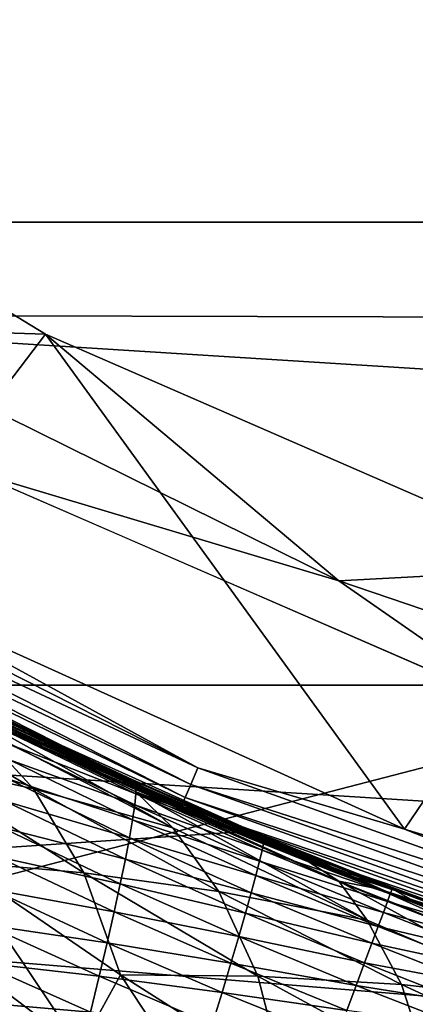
# Model space of a CAD drawing. Header units: metres. Extents: x -25 to 33, y -129 to 30.
# Tile 27 of 84: x -9.22 to -7.39, y -20.66 to -16.11. Entities that reach past the tile are written whole.
import ezdxf

# ---------------------------------------------------------------- set-up
doc = ezdxf.new("R2010")
doc.units = ezdxf.units.M
doc.layers.add('solid_BIDET-ACTIVO_SW0001', color=7, linetype='CONTINUOUS')

msp = doc.modelspace()

# ---------------------------------------------------------------- linework, layer by layer
at = {"layer": 'solid_BIDET-ACTIVO_SW0001'}
for points in [[(-18.810072, -12.785523, 136.579956), (-18.012852, -17.456478, 136.924667), (0.278792, -8.116108, 136.323303)], [(-18.012852, -17.456478, 136.924667), (0.60133, -17.505646, 136.979309), (0.278792, -8.116108, 136.323303)], [(-20.145836, -14.633451, 9), (20.146013, -14.633206, 9), (18.149231, -17.047087, 9)], [(-20.145836, -14.633451, 9), (18.149231, -17.047087, 9), (-18.149019, -17.04731, 9)], [(-9.974387, -18.706329, 108), (-11.407719, -16.162642, 108), (-9.104294, -17.564072, 108)], [(-10.121892, -17.53163, 106.018234), (-9.104294, -17.564072, 108), (-11.407719, -16.162642, 108)], [(-18.149019, -17.04731, 9), (18.149231, -17.047087, 9), (15.87161, -19.184862, 9)], [(-18.149019, -17.04731, 9), (15.87161, -19.184862, 9), (-15.871396, -19.18504, 9)], [(-18.012852, -17.456478, 136.924667), (-17.217073, -22.117046, 137.318146), (0.60133, -17.505646, 136.979309)], [(-17.217073, -22.117046, 137.318146), (-16.422796, -26.764978, 137.761902), (0.60133, -17.505646, 136.979309)], [(-16.422796, -26.764978, 137.761902), (0.923528, -26.885298, 137.834549), (0.60133, -17.505646, 136.979309)], [(-7.746961, -18.702816, 106.018234), (-10.121892, -17.53163, 106.018234), (-9.433573, -18.200006, 104)], [(-7.746961, -18.702816, 106.018234), (-9.104294, -17.564072, 108), (-10.121892, -17.53163, 106.018234)], [(-7.443294, -19.850374, 108), (-9.974387, -18.706329, 108), (-9.104294, -17.564072, 108)], [(-7.443294, -19.850374, 108), (-9.104294, -17.564072, 108), (-6.622768, -18.642231, 108)], [(-7.746961, -18.702816, 106.018234), (-6.622768, -18.642231, 108), (-9.104294, -17.564072, 108)], [(15, -17.783419, 104), (-15, -93.47686, 104), (15, -93.47686, 104)], [(4.170335, -20.070393, 104), (-15, -93.47686, 104), (15, -17.783419, 104)], [(-6.862266, -19.317131, 104), (-9.433573, -18.200006, 104), (-15, -93.47686, 104)], [(-7.746961, -18.702816, 106.018234), (-9.433573, -18.200006, 104), (-6.862266, -19.317131, 104)], [(-10.827682, -18.431286, 108.05735), (-10.785282, -18.359112, 108.014687), (-8.39923, -19.566099, 108.014687)], [(-8.39923, -19.566099, 108.014687), (-10.785282, -18.359112, 108.014687), (-9.974387, -18.706329, 108)], [(-10.861317, -18.488541, 108.123817), (-10.827682, -18.431286, 108.05735), (-8.432249, -19.643019, 108.05735)], [(-8.432249, -19.643019, 108.05735), (-10.827682, -18.431286, 108.05735), (-8.39923, -19.566099, 108.014687)], [(-10.882889, -18.525261, 108.207565), (-10.861317, -18.488541, 108.123817), (-8.458444, -19.704037, 108.123817)], [(-8.458444, -19.704037, 108.123817), (-10.861317, -18.488541, 108.123817), (-8.432249, -19.643019, 108.05735)], [(-8.475243, -19.743172, 108.207565), (-10.882889, -18.525261, 108.207565), (-8.458444, -19.704037, 108.123817)], [(-8.475243, -19.743172, 108.207565), (-10.05557, -19.003565, 108.300003), (-10.882889, -18.525261, 108.207565)], [(-8.227524, -19.86348, 14), (-10.751269, -18.618132, 14), (-12.818514, -20.171478, 14)], [(-10.462889, -18.782385, 74.309235), (-10.751269, -18.618132, 14), (-8.227524, -19.86348, 14)], [(-5.239477, -19.553993, 106.018234), (-6.622768, -18.642231, 108), (-7.746961, -18.702816, 106.018234)], [(-4.784013, -20.652565, 108), (-7.443294, -19.850374, 108), (-6.622768, -18.642231, 108)], [(-8.39923, -19.566099, 108.014687), (-9.974387, -18.706329, 108), (-7.443294, -19.850374, 108)], [(-5.239477, -19.553993, 106.018234), (-7.746961, -18.702816, 106.018234), (-6.862266, -19.317131, 104)], [(-10.462889, -18.782385, 74.309235), (-8.227524, -19.86348, 14), (-9.825618, -19.123474, 73.847008)], [(-10.05557, -19.003565, 108.300003), (-7.492322, -20.152298, 108.300003), (-9.719329, -19.177711, 126.771698)], [(-8.475243, -19.743172, 108.207565), (-7.492322, -20.152298, 108.300003), (-10.05557, -19.003565, 108.300003)], [(-9.825618, -19.123474, 73.847008), (-8.227524, -19.86348, 14), (-9.632662, -19.22139, 73.719406)], [(-15.871396, -19.18504, 9), (15.87161, -19.184862, 9), (13.344159, -21.022268, 9)], [(-15.871396, -19.18504, 9), (13.344159, -21.022268, 9), (-13.34397, -21.022388, 9)], [(-9.159468, -19.663788, 75.525635), (-10.025746, -19.14867, 75.659973), (-9.425749, -19.373734, 74.623718)], [(-9.741093, -19.533623, 76.549042), (-10.025746, -19.14867, 75.659973), (-9.159468, -19.663788, 75.525635)], [(-7.492322, -20.152298, 108.300003), (-9.317984, -19.375891, 126.771698), (-9.719329, -19.177711, 126.771698)], [(-9.632662, -19.22139, 73.719406), (-8.227524, -19.86348, 14), (-9.179398, -19.441931, 73.44014)], [(-8.685261, -19.677475, 73.619316), (-9.632662, -19.22139, 73.719406), (-9.179398, -19.441931, 73.44014)], [(-8.515344, -19.844236, 74.529556), (-9.632662, -19.22139, 73.719406), (-8.685261, -19.677475, 73.619316)], [(-8.515344, -19.844236, 74.529556), (-9.425749, -19.373734, 74.623718), (-9.632662, -19.22139, 73.719406)], [(-4.170156, -20.070431, 104), (-6.862266, -19.317131, 104), (-15, -93.47686, 104)], [(-9.298119, -19.342531, 127.334724), (-9.318359, -19.346661, 127.053047), (-8.713959, -19.627516, 127.050232)], [(-8.713959, -19.627516, 127.050232), (-9.318359, -19.346661, 127.053047), (-9.317984, -19.375891, 126.771698)], [(-8.699017, -19.622318, 127.329124), (-9.298119, -19.342531, 127.334724), (-8.713959, -19.627516, 127.050232)], [(-9.283106, -19.350084, 127.615852), (-9.298119, -19.342531, 127.334724), (-8.699017, -19.622318, 127.329124)], [(-8.689378, -19.629738, 127.607384), (-9.283106, -19.350084, 127.615852), (-8.699017, -19.622318, 127.329124)], [(-9.273351, -19.369228, 127.898842), (-9.283106, -19.350084, 127.615852), (-8.689378, -19.629738, 127.607384)], [(-8.68505, -19.649763, 127.887268), (-9.273351, -19.369228, 127.898842), (-8.689378, -19.629738, 127.607384)], [(-9.26797, -19.40554, 128.181992), (-9.273351, -19.369228, 127.898842), (-8.68505, -19.649763, 127.887268)], [(-9.159468, -19.663788, 75.525635), (-9.425749, -19.373734, 74.623718), (-8.515344, -19.844236, 74.529556)], [(-8.713959, -19.627516, 127.050232), (-9.317984, -19.375891, 126.771698), (-8.726624, -19.649326, 126.771698)], [(-7.492322, -20.152298, 108.300003), (-8.726624, -19.649326, 126.771698), (-9.317984, -19.375891, 126.771698)], [(-8.685495, -19.685883, 128.16713), (-9.26797, -19.40554, 128.181992), (-8.68505, -19.649763, 127.887268)], [(-9.267005, -19.459198, 128.463242), (-9.26797, -19.40554, 128.181992), (-8.685495, -19.685883, 128.16713)], [(-9.270417, -19.52986, 128.740128), (-9.267005, -19.459198, 128.463242), (-8.690752, -19.738144, 128.444962)], [(-8.690752, -19.738144, 128.444962), (-9.267005, -19.459198, 128.463242), (-8.685495, -19.685883, 128.16713)], [(-9.179398, -19.441931, 73.44014), (-8.227524, -19.86348, 14), (-8.530702, -19.735174, 73.08622)], [(-8.685261, -19.677475, 73.619316), (-9.179398, -19.441931, 73.44014), (-8.530702, -19.735174, 73.08622)], [(-8.927074, -20.051073, 76.427444), (-9.741093, -19.533623, 76.549042), (-9.159468, -19.663788, 75.525635)], [(-9.522861, -19.999344, 77.431686), (-9.741093, -19.533623, 76.549042), (-8.927074, -20.051073, 76.427444)], [(-9.277972, -19.617151, 129.010818), (-9.270417, -19.52986, 128.740128), (-8.700751, -19.80619, 128.718552)], [(-8.700751, -19.80619, 128.718552), (-9.270417, -19.52986, 128.740128), (-8.690752, -19.738144, 128.444962)], [(-8.432249, -19.643019, 108.05735), (-8.39923, -19.566099, 108.014687), (-5.880717, -20.464518, 108.014687)], [(-5.880717, -20.464518, 108.014687), (-8.39923, -19.566099, 108.014687), (-7.443294, -19.850374, 108)], [(-9.289641, -19.721098, 129.275131), (-9.277972, -19.617151, 129.010818), (-8.715247, -19.889614, 128.986221)], [(-8.715247, -19.889614, 128.986221), (-9.277972, -19.617151, 129.010818), (-8.700751, -19.80619, 128.718552)], [(-8.713959, -19.627516, 127.050232), (-8.726624, -19.649326, 126.771698), (-8.153798, -19.893858, 126.771698)], [(-8.699017, -19.622318, 127.329124), (-8.713959, -19.627516, 127.050232), (-8.105143, -19.888109, 127.047768)], [(-8.105143, -19.888109, 127.047768), (-8.713959, -19.627516, 127.050232), (-8.153798, -19.893858, 126.771698)], [(-8.096254, -19.882032, 127.324226), (-8.699017, -19.622318, 127.329124), (-8.105143, -19.888109, 127.047768)], [(-8.689378, -19.629738, 127.607384), (-8.699017, -19.622318, 127.329124), (-8.096254, -19.882032, 127.324226)], [(-8.092702, -19.889383, 127.59996), (-8.689378, -19.629738, 127.607384), (-8.096254, -19.882032, 127.324226)], [(-8.68505, -19.649763, 127.887268), (-8.689378, -19.629738, 127.607384), (-8.092702, -19.889383, 127.59996)], [(-8.458444, -19.704037, 108.123817), (-8.432249, -19.643019, 108.05735), (-5.903835, -20.544968, 108.05735)], [(-5.903835, -20.544968, 108.05735), (-8.432249, -19.643019, 108.05735), (-5.880717, -20.464518, 108.014687)], [(-8.302175, -20.137676, 75.444084), (-9.159468, -19.663788, 75.525635), (-8.515344, -19.844236, 74.529556)], [(-8.927074, -20.051073, 76.427444), (-9.159468, -19.663788, 75.525635), (-8.302175, -20.137676, 75.444084)], [(-7.492322, -20.152298, 108.300003), (-8.153798, -19.893858, 126.771698), (-8.726624, -19.649326, 126.771698)], [(-8.690752, -19.738144, 128.444962), (-8.685495, -19.685883, 128.16713), (-8.101335, -19.946276, 128.153992)], [(-8.685495, -19.685883, 128.16713), (-8.68505, -19.649763, 127.887268), (-8.094472, -19.910254, 127.87709)], [(-8.101335, -19.946276, 128.153992), (-8.685495, -19.685883, 128.16713), (-8.094472, -19.910254, 127.87709)], [(-7.746831, -20.090626, 73.569519), (-8.685261, -19.677475, 73.619316), (-8.530702, -19.735174, 73.08622)], [(-7.616409, -20.270218, 74.487778), (-8.685261, -19.677475, 73.619316), (-7.746831, -20.090626, 73.569519)], [(-7.616409, -20.270218, 74.487778), (-8.515344, -19.844236, 74.529556), (-8.685261, -19.677475, 73.619316)], [(-8.094472, -19.910254, 127.87709), (-8.68505, -19.649763, 127.887268), (-8.092702, -19.889383, 127.59996)], [(-9.305543, -19.841543, 129.530472), (-9.289641, -19.721098, 129.275131), (-8.734198, -19.988461, 129.248062)], [(-8.734198, -19.988461, 129.248062), (-9.289641, -19.721098, 129.275131), (-8.715247, -19.889614, 128.986221)], [(-8.475243, -19.743172, 108.207565), (-8.458444, -19.704037, 108.123817), (-5.922175, -20.608789, 108.123817)], [(-5.922175, -20.608789, 108.123817), (-8.458444, -19.704037, 108.123817), (-5.903835, -20.544968, 108.05735)], [(-8.700751, -19.80619, 128.718552), (-8.690752, -19.738144, 128.444962), (-8.113328, -19.997383, 128.428741)], [(-8.113328, -19.997383, 128.428741), (-8.690752, -19.738144, 128.444962), (-8.101335, -19.946276, 128.153992)], [(-8.530702, -19.735174, 73.08622), (-8.227524, -19.86348, 14), (-7.884143, -20.002256, 72.784645)], [(-7.746831, -20.090626, 73.569519), (-8.530702, -19.735174, 73.08622), (-7.884143, -20.002256, 72.784645)], [(-5.933938, -20.649721, 108.207565), (-8.475243, -19.743172, 108.207565), (-5.922175, -20.608789, 108.123817)], [(-5.933938, -20.649721, 108.207565), (-7.492322, -20.152298, 108.300003), (-8.475243, -19.743172, 108.207565)], [(-8.715247, -19.889614, 128.986221), (-8.700751, -19.80619, 128.718552), (-8.130358, -20.063198, 128.699295)], [(-8.130358, -20.063198, 128.699295), (-8.700751, -19.80619, 128.718552), (-8.113328, -19.997383, 128.428741)], [(-5.562371, -20.767395, 14), (-8.227524, -19.86348, 14), (-12.818514, -20.171478, 14)], [(-9.325616, -19.977865, 129.77211), (-9.305543, -19.841543, 129.530472), (-8.757703, -20.102512, 129.502213)], [(-8.757703, -20.102512, 129.502213), (-9.305543, -19.841543, 129.530472), (-8.734198, -19.988461, 129.248062)], [(-8.302175, -20.137676, 75.444084), (-8.515344, -19.844236, 74.529556), (-7.616409, -20.270218, 74.487778)], [(-7.884143, -20.002256, 72.784645), (-8.227524, -19.86348, 14), (-5.562371, -20.767395, 14)], [(-5.880717, -20.464518, 108.014687), (-7.443294, -19.850374, 108), (-4.784013, -20.652565, 108)], [(-8.734198, -19.988461, 129.248062), (-8.715247, -19.889614, 128.986221), (-8.15217, -20.143284, 128.964188)], [(-8.15217, -20.143284, 128.964188), (-8.715247, -19.889614, 128.986221), (-8.130358, -20.063198, 128.699295)], [(-8.105143, -19.888109, 127.047768), (-8.153798, -19.893858, 126.771698), (-7.769593, -20.047029, 126.771698)], [(-7.492322, -20.152298, 108.300003), (-7.769593, -20.047029, 126.771698), (-8.153798, -19.893858, 126.771698)], [(-8.096254, -19.882032, 127.324226), (-8.105143, -19.888109, 127.047768), (-7.500774, -20.125526, 127.045662)], [(-7.500774, -20.125526, 127.045662), (-8.105143, -19.888109, 127.047768), (-7.769593, -20.047029, 126.771698)], [(-8.101335, -19.946276, 128.153992), (-8.094472, -19.910254, 127.87709), (-7.50895, -20.148359, 127.868347)], [(-7.498191, -20.118973, 127.320045), (-8.096254, -19.882032, 127.324226), (-7.500774, -20.125526, 127.045662)], [(-8.092702, -19.889383, 127.59996), (-8.096254, -19.882032, 127.324226), (-7.498191, -20.118973, 127.320045)], [(-8.094472, -19.910254, 127.87709), (-8.092702, -19.889383, 127.59996), (-7.500922, -20.126524, 127.59362)], [(-7.50895, -20.148359, 127.868347), (-8.094472, -19.910254, 127.87709), (-7.500922, -20.126524, 127.59362)], [(-7.500922, -20.126524, 127.59362), (-8.092702, -19.889383, 127.59996), (-7.498191, -20.118973, 127.320045)], [(-8.113328, -19.997383, 128.428741), (-8.101335, -19.946276, 128.153992), (-7.522323, -20.184526, 128.142654)], [(-7.522323, -20.184526, 128.142654), (-8.101335, -19.946276, 128.153992), (-7.50895, -20.148359, 127.868347)], [(-8.943681, -20.861094, 78.220512), (-9.719502, -20.277954, 78.362267), (-9.522861, -19.999344, 77.431686)], [(-8.756348, -20.521753, 77.317368), (-9.522861, -19.999344, 77.431686), (-8.927074, -20.051073, 76.427444)], [(-8.943681, -20.861094, 78.220512), (-9.522861, -19.999344, 77.431686), (-8.756348, -20.521753, 77.317368)], [(-9.350043, -20.128695, 129.998932), (-9.325616, -19.977865, 129.77211), (-8.785663, -20.231289, 129.745422)], [(-8.785663, -20.231289, 129.745422), (-9.325616, -19.977865, 129.77211), (-8.757703, -20.102512, 129.502213)], [(-8.757703, -20.102512, 129.502213), (-8.734198, -19.988461, 129.248062), (-8.17871, -20.2377, 129.223724)], [(-8.17871, -20.2377, 129.223724), (-8.734198, -19.988461, 129.248062), (-8.15217, -20.143284, 128.964188)], [(-8.130358, -20.063198, 128.699295), (-8.113328, -19.997383, 128.428741), (-7.541059, -20.234873, 128.414673)], [(-7.541059, -20.234873, 128.414673), (-8.113328, -19.997383, 128.428741), (-7.522323, -20.184526, 128.142654)], [(-7.884143, -20.002256, 72.784645), (-5.562371, -20.767395, 14), (-7.565364, -20.12499, 72.656235)], [(-7.746831, -20.090626, 73.569519), (-7.884143, -20.002256, 72.784645), (-7.565364, -20.12499, 72.656235)], [(-8.122221, -20.527885, 76.355286), (-8.927074, -20.051073, 76.427444), (-8.302175, -20.137676, 75.444084)], [(-8.756348, -20.521753, 77.317368), (-8.927074, -20.051073, 76.427444), (-8.122221, -20.527885, 76.355286)], [(-7.500774, -20.125526, 127.045662), (-7.769593, -20.047029, 126.771698), (-7.373429, -20.196102, 126.771698)], [(-7.492322, -20.152298, 108.300003), (-7.373429, -20.196102, 126.771698), (-7.769593, -20.047029, 126.771698)], [(4.170335, -20.070393, 104), (1.401935, -20.451702, 104), (-15, -93.47686, 104)], [(-1.401779, -20.451714, 104), (-4.170156, -20.070431, 104), (-15, -93.47686, 104)], [(-8.15217, -20.143284, 128.964188), (-8.130358, -20.063198, 128.699295), (-7.565037, -20.299002, 128.682541)], [(-7.565037, -20.299002, 128.682541), (-8.130358, -20.063198, 128.699295), (-7.541059, -20.234873, 128.414673)], [(-6.821018, -20.45804, 73.569267), (-7.746831, -20.090626, 73.569519), (-7.565364, -20.12499, 72.656235)], [(-6.7316, -20.649137, 74.494133), (-7.746831, -20.090626, 73.569519), (-6.821018, -20.45804, 73.569267)], [(-6.7316, -20.649137, 74.494133), (-7.616409, -20.270218, 74.487778), (-7.746831, -20.090626, 73.569519)], [(-9.379011, -20.29224, 130.214401), (-9.350043, -20.128695, 129.998932), (-8.818166, -20.373913, 129.976913)], [(-8.818166, -20.373913, 129.976913), (-9.350043, -20.128695, 129.998932), (-8.785663, -20.231289, 129.745422)], [(-8.785663, -20.231289, 129.745422), (-8.757703, -20.102512, 129.502213), (-8.210065, -20.346165, 129.476654)], [(-8.210065, -20.346165, 129.476654), (-8.757703, -20.102512, 129.502213), (-8.17871, -20.2377, 129.223724)], [(-7.457088, -20.56728, 75.411751), (-8.302175, -20.137676, 75.444084), (-7.616409, -20.270218, 74.487778)], [(-8.122221, -20.527885, 76.355286), (-8.302175, -20.137676, 75.444084), (-7.457088, -20.56728, 75.411751)], [(-7.565364, -20.12499, 72.656235), (-5.562371, -20.767395, 14), (-7.237965, -20.245045, 72.537407)], [(-6.685315, -20.43881, 72.666069), (-7.565364, -20.12499, 72.656235), (-7.237965, -20.245045, 72.537407)], [(-6.821018, -20.45804, 73.569267), (-7.565364, -20.12499, 72.656235), (-6.685315, -20.43881, 72.666069)], [(-7.50895, -20.148359, 127.868347), (-7.500922, -20.126524, 127.59362), (-7.051987, -20.294901, 127.589325)], [(-7.500922, -20.126524, 127.59362), (-7.498191, -20.118973, 127.320045), (-7.053467, -20.283222, 127.317238)], [(-7.051987, -20.294901, 127.589325), (-7.500922, -20.126524, 127.59362), (-7.053467, -20.283222, 127.317238)], [(-7.498191, -20.118973, 127.320045), (-7.500774, -20.125526, 127.045662), (-7.060206, -20.28616, 127.044235)], [(-7.060206, -20.28616, 127.044235), (-7.500774, -20.125526, 127.045662), (-7.373429, -20.196102, 126.771698)], [(-7.053467, -20.283222, 127.317238), (-7.498191, -20.118973, 127.320045), (-7.060206, -20.28616, 127.044235)], [(-5.562371, -20.767395, 14), (-12.818514, -20.171478, 14), (-10.181882, -21.622168, 14)], [(-8.17871, -20.2377, 129.223724), (-8.15217, -20.143284, 128.964188), (-7.594013, -20.37645, 128.944946)], [(-7.594013, -20.37645, 128.944946), (-8.15217, -20.143284, 128.964188), (-7.565037, -20.299002, 128.682541)], [(-7.541059, -20.234873, 128.414673), (-7.522323, -20.184526, 128.142654), (-7.06497, -20.361649, 128.13475)], [(-7.522323, -20.184526, 128.142654), (-7.50895, -20.148359, 127.868347), (-7.055729, -20.321449, 127.862335)], [(-7.06497, -20.361649, 128.13475), (-7.522323, -20.184526, 128.142654), (-7.055729, -20.321449, 127.862335)], [(-7.055729, -20.321449, 127.862335), (-7.50895, -20.148359, 127.868347), (-7.051987, -20.294901, 127.589325)], [(-7.492322, -20.152298, 108.300003), (-4.801192, -20.957064, 108.300003), (-7.373429, -20.196102, 126.771698)], [(-5.933938, -20.649721, 108.207565), (-4.801192, -20.957064, 108.300003), (-7.492322, -20.152298, 108.300003)], [(-8.818166, -20.373913, 129.976913), (-8.785663, -20.231289, 129.745422), (-8.246099, -20.468304, 129.72113)], [(-8.246099, -20.468304, 129.72113), (-8.785663, -20.231289, 129.745422), (-8.210065, -20.346165, 129.476654)], [(-8.879004, -21.487204, 79.041969), (-9.719502, -20.277954, 78.362267), (-8.943681, -20.861094, 78.220512)], [(-8.879004, -21.487204, 79.041969), (-9.613317, -20.895674, 79.185669), (-9.719502, -20.277954, 78.362267)], [(-8.210065, -20.346165, 129.476654), (-8.17871, -20.2377, 129.223724), (-7.627932, -20.467287, 129.202423)], [(-7.627932, -20.467287, 129.202423), (-8.17871, -20.2377, 129.223724), (-7.594013, -20.37645, 128.944946)], [(-7.457088, -20.56728, 75.411751), (-7.616409, -20.270218, 74.487778), (-6.7316, -20.649137, 74.494133)], [(-7.565037, -20.299002, 128.682541), (-7.541059, -20.234873, 128.414673), (-7.079724, -20.415262, 128.404739)], [(-7.079724, -20.415262, 128.404739), (-7.541059, -20.234873, 128.414673), (-7.06497, -20.361649, 128.13475)], [(-9.411684, -20.465223, 130.420044), (-9.379011, -20.29224, 130.214401), (-8.855335, -20.529306, 130.198746)], [(-8.855335, -20.529306, 130.198746), (-9.379011, -20.29224, 130.214401), (-8.818166, -20.373913, 129.976913)], [(-7.594013, -20.37645, 128.944946), (-7.565037, -20.299002, 128.682541), (-7.099856, -20.481874, 128.670593)], [(-7.099856, -20.481874, 128.670593), (-7.565037, -20.299002, 128.682541), (-7.079724, -20.415262, 128.404739)], [(-8.246099, -20.468304, 129.72113), (-8.210065, -20.346165, 129.476654), (-7.666843, -20.571177, 129.454239)], [(-7.666843, -20.571177, 129.454239), (-8.210065, -20.346165, 129.476654), (-7.627932, -20.467287, 129.202423)], [(-8.855335, -20.529306, 130.198746), (-8.818166, -20.373913, 129.976913), (-8.286819, -20.603682, 129.956635)], [(-8.286819, -20.603682, 129.956635), (-8.818166, -20.373913, 129.976913), (-8.246099, -20.468304, 129.72113)], [(-7.627932, -20.467287, 129.202423), (-7.594013, -20.37645, 128.944946), (-7.125118, -20.561022, 128.931213)], [(-7.125118, -20.561022, 128.931213), (-7.594013, -20.37645, 128.944946), (-7.099856, -20.481874, 128.670593)], [(1.401935, -20.451702, 104), (-1.401779, -20.451714, 104), (-15, -93.47686, 104)], [(-9.448138, -20.647818, 130.616669), (-9.411684, -20.465223, 130.420044), (-8.89632, -20.69455, 130.410416)], [(-8.89632, -20.69455, 130.410416), (-9.411684, -20.465223, 130.420044), (-8.855335, -20.529306, 130.198746)], [(-8.286819, -20.603682, 129.956635), (-8.246099, -20.468304, 129.72113), (-7.710593, -20.687817, 129.699677)], [(-7.710593, -20.687817, 129.699677), (-8.246099, -20.468304, 129.72113), (-7.666843, -20.571177, 129.454239)], [(-7.666843, -20.571177, 129.454239), (-7.627932, -20.467287, 129.202423), (-7.155449, -20.652796, 129.187286)], [(-7.155449, -20.652796, 129.187286), (-7.627932, -20.467287, 129.202423), (-7.125118, -20.561022, 128.931213)], [(-8.174869, -21.400824, 78.130013), (-8.943681, -20.861094, 78.220512), (-8.756348, -20.521753, 77.317368)], [(-8.89632, -20.69455, 130.410416), (-8.855335, -20.529306, 130.198746), (-8.332289, -20.751852, 130.18396)], [(-8.332289, -20.751852, 130.18396), (-8.855335, -20.529306, 130.198746), (-8.286819, -20.603682, 129.956635)], [(-7.998434, -21.004078, 77.249504), (-8.756348, -20.521753, 77.317368), (-8.122221, -20.527885, 76.355286)], [(-8.174869, -21.400824, 78.130013), (-8.756348, -20.521753, 77.317368), (-7.998434, -21.004078, 77.249504)], [(-7.32956, -20.96088, 76.329102), (-8.122221, -20.527885, 76.355286), (-7.457088, -20.56728, 75.411751)], [(-7.998434, -21.004078, 77.249504), (-8.122221, -20.527885, 76.355286), (-7.32956, -20.96088, 76.329102)], [(-7.710593, -20.687817, 129.699677), (-7.666843, -20.571177, 129.454239), (-7.190886, -20.756784, 129.438431)], [(-7.190886, -20.756784, 129.438431), (-7.666843, -20.571177, 129.454239), (-7.155449, -20.652796, 129.187286)], [(-6.626705, -20.949921, 75.424377), (-7.457088, -20.56728, 75.411751), (-6.7316, -20.649137, 74.494133)], [(-7.32956, -20.96088, 76.329102), (-7.457088, -20.56728, 75.411751), (-6.626705, -20.949921, 75.424377)], [(-8.332289, -20.751852, 130.18396), (-8.286819, -20.603682, 129.956635), (-7.759116, -20.817158, 129.938477)], [(-7.759116, -20.817158, 129.938477), (-8.286819, -20.603682, 129.956635), (-7.710593, -20.687817, 129.699677)], [(-9.487544, -20.837723, 130.801834), (-9.448138, -20.647818, 130.616669), (-8.941199, -20.869833, 130.612732)], [(-8.941199, -20.869833, 130.612732), (-9.448138, -20.647818, 130.616669), (-8.89632, -20.69455, 130.410416)]]:
    msp.add_3dface(points, dxfattribs=at)

doc.saveas('drawing.dxf')
